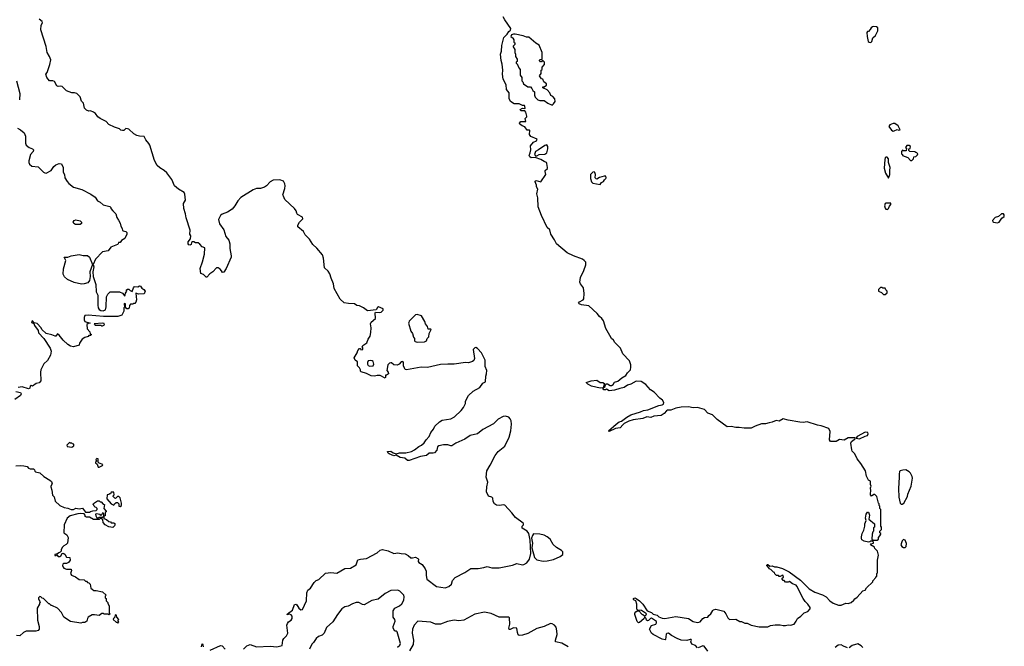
# Model space of a CAD drawing. Extents: x 2239831 to 2395310, y 665973 to 772585.
# Tile 62 of 144: x 2316714 to 2328979, y 691290 to 699095. Entities that reach past the tile are written whole.
import ezdxf

# ---------------------------------------------------------------- set-up
doc = ezdxf.new("R2010")
doc.units = 0

msp = doc.modelspace()

# ---------------------------------------------------------------- linework, layer by layer
at = {"layer": '0CON20XD'}
for points in [[(2326388, 691605), (2326402, 691635), (2326446, 691664), (2326484, 691706), (2326530, 691725), (2326560, 691755), (2326560, 691775), (2326532, 691815), (2326497, 691847), (2326472, 691885), (2326395, 692040), (2326385, 692050), (2326339, 692069), (2326305, 692098), (2326285, 692090), (2326255, 692090), (2326235, 692110), (2326225, 692110), (2326210, 692125), (2326212, 692138), (2326227, 692153), (2326225, 692170), (2326215, 692178), (2326185, 692160), (2326175, 692160), (2326165, 692170), (2326142, 692172), (2326122, 692192), (2326115, 692210), (2326102, 692212), (2326070, 692245), (2326050, 692255), (2326050, 692265), (2326022, 692295), (2326025, 692310), (2326035, 692310), (2326058, 692288), (2326085, 692292), (2326115, 692280), (2326145, 692280), (2326215, 692258), (2326297, 692217), (2326440, 692115), (2326547, 692007), (2326620, 691965), (2326715, 691932), (2326758, 691905), (2326805, 691858), (2326845, 691828), (2326914, 691804), (2326946, 691804), (2327003, 691827), (2327035, 691822), (2327070, 691835), (2327106, 691864), (2327115, 691880), (2327146, 691904), (2327215, 691980), (2327245, 691990), (2327263, 692017), (2327340, 692095), (2327340, 692105), (2327380, 692145), (2327380, 692155), (2327390, 692165), (2327390, 692195), (2327400, 692205), (2327400, 692365), (2327410, 692425), (2327400, 692475), (2327365, 692510), (2327360, 692525), (2327310, 692555), (2327322, 692568), (2327350, 692575), (2327348, 692588), (2327335, 692600), (2327315, 692600), (2327305, 692590), (2327285, 692588), (2327235, 692598), (2327206, 692616), (2327198, 692635), (2327198, 692655), (2327207, 692695), (2327230, 692735), (2327243, 692787), (2327243, 692815), (2327258, 692855), (2327251, 692885), (2327258, 692935), (2327275, 692960), (2327285, 692960), (2327298, 692925), (2327293, 692873), (2327360, 692815), (2327360, 692775), (2327350, 692765), (2327350, 692725), (2327340, 692715), (2327332, 692685), (2327330, 692625), (2327345, 692610), (2327395, 692610), (2327410, 692625), (2327410, 692645), (2327430, 692665), (2327440, 692685), (2327440, 692695), (2327430, 692705), (2327430, 692725), (2327450, 692745), (2327450, 692775), (2327440, 692785), (2327440, 692995), (2327430, 693005), (2327430, 693035), (2327420, 693045), (2327420, 693065), (2327410, 693075), (2327390, 693155), (2327365, 693180), (2327355, 693180), (2327325, 693160), (2327312, 693175), (2327310, 693195), (2327318, 693225), (2327313, 693265), (2327320, 693285), (2327310, 693305), (2327310, 693345), (2327285, 693360), (2327273, 693383), (2327261, 693411), (2327248, 693475), (2327192, 693565), (2327144, 693624), (2327117, 693687), (2327085, 693720), (2327078, 693738), (2327068, 693822), (2327075, 693840), (2327110, 693865), (2327120, 693875), (2327120, 693885), (2327035, 693886), (2326983, 693857), (2326925, 693865), (2326885, 693839), (2326815, 693841), (2326801, 693861), (2326808, 693965), (2326791, 694001), (2326696, 694036), (2326653, 694043), (2326525, 694085), (2326475, 694078), (2326431, 694081), (2326287, 694107), (2326225, 694125), (2326175, 694096), (2326135, 694101), (2326085, 694080), (2326048, 694075), (2326005, 694060), (2325955, 694062), (2325875, 694033), (2325825, 694006), (2325738, 694008), (2325677, 694017), (2325635, 694015), (2325575, 694028), (2325525, 694023), (2325404, 694114), (2325343, 694175), (2325286, 694196), (2325245, 694240), (2325155, 694264), (2325105, 694261), (2325045, 694274), (2324953, 694267), (2324889, 694255), (2324825, 694232), (2324785, 694232), (2324771, 694225), (2324742, 694188), (2324705, 694166), (2324615, 694157), (2324575, 694141), (2324525, 694147), (2324475, 694128), (2324355, 694111), (2324300, 694095), (2324244, 694066), (2324225, 694049), (2324195, 694013), (2324135, 694002), (2324055, 693964), (2324050, 693975), (2324142, 694059), (2324183, 694086), (2324209, 694095), (2324276, 694145), (2324328, 694172), (2324445, 694209), (2324483, 694227), (2324538, 694235), (2324675, 694289), (2324715, 694296), (2324733, 694307), (2324736, 694325), (2324720, 694355), (2324689, 694379), (2324618, 694455), (2324573, 694483), (2324515, 694552), (2324455, 694587), (2324395, 694592), (2324326, 694554), (2324285, 694542), (2324245, 694513), (2324188, 694502), (2324125, 694482), (2324055, 694473), (2324025, 694493), (2324010, 694485), (2323992, 694485), (2323982, 694495), (2323980, 694510), (2323943, 694507), (2323835, 694529), (2323789, 694555), (2323772, 694575), (2323833, 694597), (2323905, 694607), (2323945, 694577), (2323977, 694577), (2323997, 694565), (2323980, 694510), (2324005, 694528), (2324012, 694548), (2324022, 694558), (2324035, 694560), (2324068, 694538), (2324085, 694537), (2324107, 694553), (2324125, 694579), (2324165, 694594), (2324214, 694636), (2324264, 694665), (2324283, 694697), (2324322, 694735), (2324328, 694765), (2324326, 694795), (2324308, 694845), (2324228, 694935), (2324197, 695005), (2324129, 695075), (2324110, 695105), (2324085, 695125), (2324067, 695163), (2324017, 695247), (2323988, 695345), (2323965, 695374), (2323936, 695396), (2323909, 695435), (2323805, 695529), (2323714, 695544), (2323682, 695555), (2323676, 695565), (2323689, 695581), (2323731, 695605), (2323741, 695619), (2323747, 695685), (2323738, 695755), (2323698, 695805), (2323693, 695825), (2323701, 695885), (2323741, 695969), (2323767, 696043), (2323764, 696075), (2323747, 696097), (2323725, 696111), (2323612, 696152), (2323533, 696193), (2323402, 696302), (2323375, 696355), (2323332, 696425), (2323316, 696476), (2323283, 696505), (2323214, 696655), (2323171, 696765), (2323169, 696875), (2323157, 696925), (2323170, 696985), (2323151, 697015), (2323151, 697035), (2323133, 697075), (2323135, 697085), (2323146, 697094), (2323205, 697077), (2323267, 697165), (2323258, 697205), (2323260, 697215), (2323287, 697243), (2323290, 697255), (2323282, 697302), (2323275, 697318), (2323245, 697327), (2323204, 697354), (2323135, 697380), (2323085, 697374), (2323068, 697388), (2323062, 697405), (2323074, 697435), (2323080, 697475), (2323077, 697525), (2323115, 697568), (2323153, 697587), (2323158, 697605), (2323082, 697642), (2323066, 697665), (2323068, 697715), (2323065, 697720), (2323048, 697718), (2323035, 697718), (2323005, 697762), (2322974, 697774), (2322942, 697795), (2322938, 697805), (2322955, 697828), (2323020, 697825), (2323012, 697865), (2323030, 697885), (2323030, 697895), (2323018, 697945), (2323005, 697960), (2322955, 697960), (2322950, 697975), (2322975, 697992), (2323005, 697990), (2323010, 697995), (2323008, 698015), (2323000, 698025), (2322975, 698028), (2322935, 698047), (2322875, 698048), (2322828, 698078), (2322812, 698115), (2322812, 698185), (2322779, 698225), (2322772, 698282), (2322738, 698355), (2322728, 698415), (2322734, 698465), (2322723, 698543), (2322710, 698585), (2322704, 698665), (2322714, 698705), (2322718, 698775), (2322744, 698875), (2322786, 698914), (2322805, 698948), (2322827, 698965), (2322832, 698985), (2322755, 699092), (2322735, 699130)], [(2322046, 694806), (2321955, 694799), (2321795, 694762), (2321715, 694768), (2321534, 694734), (2321517, 694737), (2321510, 694745), (2321496, 694785), (2321496, 694825), (2321485, 694837), (2321465, 694832), (2321442, 694805), (2321415, 694790), (2321375, 694798), (2321345, 694822), (2321335, 694822), (2321322, 694818), (2321300, 694795), (2321287, 694727), (2321303, 694705), (2321308, 694685), (2321285, 694668), (2321272, 694668), (2321272, 694638), (2321265, 694630), (2321202, 694662), (2321165, 694663), (2321135, 694656), (2321091, 694661), (2321035, 694690), (2320968, 694708), (2320958, 694718), (2320958, 694735), (2320945, 694760), (2320920, 694785), (2320920, 694835), (2320892, 694855), (2320882, 694885), (2320918, 694945), (2320924, 694976), (2320945, 695000), (2320958, 694998), (2320965, 694982), (2320990, 694985), (2320987, 695007), (2320980, 695015), (2320990, 695035), (2321038, 695072), (2321054, 695115), (2321081, 695155), (2321089, 695199), (2321093, 695255), (2321082, 695305), (2321093, 695327), (2321147, 695373), (2321140, 695445), (2321145, 695450), (2321195, 695448), (2321217, 695453), (2321240, 695475), (2321240, 695495), (2321185, 695518), (2321171, 695509), (2321155, 695480), (2321045, 695468), (2320996, 695506), (2320945, 695530), (2320915, 695537), (2320885, 695556), (2320808, 695558), (2320755, 695568), (2320705, 695613), (2320632, 695745), (2320624, 695805), (2320594, 695875), (2320579, 695929), (2320555, 695961), (2320509, 696005), (2320499, 696125), (2320485, 696167), (2320415, 696249), (2320364, 696295), (2320325, 696360), (2320270, 696415), (2320248, 696458), (2320180, 696515), (2320177, 696535), (2320199, 696575), (2320218, 696592), (2320240, 696615), (2320237, 696635), (2320175, 696670), (2320164, 696685), (2320156, 696716), (2320137, 696745), (2320018, 696855), (2319998, 696895), (2319992, 696915), (2320016, 696994), (2320020, 697025), (2320015, 697050), (2319998, 697085), (2319955, 697100), (2319870, 697095), (2319832, 697075), (2319788, 697025), (2319765, 697010), (2319715, 696994), (2319665, 696991), (2319623, 696977), (2319468, 696882), (2319430, 696840), (2319393, 696775), (2319362, 696735), (2319304, 696696), (2319237, 696673), (2319215, 696654), (2319191, 696605), (2319203, 696553), (2319255, 696476), (2319281, 696395), (2319317, 696347), (2319333, 696303), (2319331, 696245), (2319350, 696155), (2319348, 696135), (2319286, 695994), (2319255, 695952), (2319240, 695945), (2319228, 695968), (2319209, 695989), (2319185, 696003), (2319165, 696003), (2319119, 695955), (2319081, 695929), (2319045, 695887), (2319035, 695888), (2319005, 695923), (2318970, 695935), (2318960, 695995), (2318992, 696078), (2319017, 696175), (2319018, 696255), (2318985, 696264), (2318959, 696299), (2318936, 696316), (2318905, 696316), (2318885, 696328), (2318865, 696330), (2318852, 696318), (2318848, 696295), (2318835, 696288), (2318821, 696291), (2318812, 696305), (2318813, 696327), (2318842, 696365), (2318847, 696403), (2318832, 696425), (2318837, 696475), (2318788, 696625), (2318780, 696675), (2318758, 696745), (2318753, 696805), (2318778, 696845), (2318771, 696921), (2318764, 696944), (2318692, 696982), (2318644, 697024), (2318608, 697105), (2318545, 697188), (2318515, 697218), (2318459, 697249), (2318428, 697278), (2318395, 697342), (2318335, 697532), (2318324, 697554), (2318285, 697600), (2318265, 697642), (2318205, 697644), (2318175, 697651), (2318134, 697674), (2318075, 697730), (2318057, 697737), (2318035, 697740), (2318010, 697715), (2317995, 697713), (2317975, 697720), (2317956, 697736), (2317895, 697756), (2317825, 697789), (2317793, 697825), (2317715, 697864), (2317687, 697885), (2317656, 697926), (2317635, 697943), (2317595, 697958), (2317574, 697954), (2317545, 697968), (2317522, 697992), (2317510, 698055), (2317485, 698080), (2317466, 698136), (2317424, 698174), (2317395, 698184), (2317365, 698182), (2317295, 698210), (2317241, 698261), (2317225, 698267), (2317195, 698263), (2317175, 698272), (2317148, 698325), (2317125, 698333), (2317085, 698332), (2317050, 698375), (2317040, 698415), (2317055, 698438), (2317091, 698535), (2317100, 698595), (2317087, 698635), (2317054, 698685), (2317045, 698762), (2316977, 698967), (2316982, 699025), (2316996, 699055), (2316994, 699074), (2316955, 699103)], [(2327315, 698812), (2327329, 698825), (2327343, 698867), (2327375, 698898), (2327404, 698955), (2327403, 698993), (2327387, 699007), (2327355, 699010), (2327338, 699005), (2327322, 698995), (2327309, 698971), (2327285, 698950), (2327275, 698950), (2327268, 698935), (2327271, 698885), (2327284, 698825), (2327295, 698814), (2327315, 698812)], [(2323345, 698031), (2323362, 698045), (2323382, 698075), (2323380, 698110), (2323355, 698138), (2323332, 698152), (2323318, 698185), (2323285, 698222), (2323230, 698245), (2323232, 698258), (2323245, 698260), (2323275, 698280), (2323278, 698295), (2323242, 698322), (2323230, 698355), (2323215, 698360), (2323190, 698395), (2323210, 698425), (2323210, 698465), (2323220, 698475), (2323220, 698505), (2323250, 698535), (2323250, 698565), (2323225, 698590), (2323215, 698570), (2323202, 698572), (2323190, 698585), (2323192, 698598), (2323220, 698605), (2323220, 698685), (2323185, 698776), (2323142, 698802), (2323055, 698877), (2323025, 698879), (2322985, 698895), (2322885, 698916), (2322865, 698916), (2322838, 698905), (2322830, 698885), (2322860, 698865), (2322860, 698855), (2322870, 698845), (2322870, 698815), (2322880, 698805), (2322880, 698785), (2322860, 698765), (2322860, 698755), (2322880, 698725), (2322880, 698685), (2322890, 698665), (2322890, 698635), (2322910, 698605), (2322910, 698575), (2322900, 698565), (2322900, 698555), (2322910, 698545), (2322930, 698495), (2322950, 698475), (2322950, 698405), (2322970, 698375), (2322970, 698335), (2322982, 698322), (2322990, 698295), (2323045, 698257), (2323075, 698258), (2323095, 698238), (2323107, 698215), (2323128, 698195), (2323128, 698155), (2323135, 698130), (2323170, 698095), (2323195, 698088), (2323245, 698090), (2323292, 698055), (2323345, 698031)], [(2316672, 698335), (2316716, 698175), (2316712, 698098)], [(2327595, 697708), (2327605, 697712), (2327645, 697728), (2327665, 697720), (2327680, 697725), (2327657, 697775), (2327615, 697803), (2327595, 697803), (2327554, 697786), (2327540, 697765), (2327575, 697717), (2327595, 697708)], [(2316685, 697742), (2316725, 697722), (2316769, 697685), (2316787, 697645), (2316786, 697556), (2316793, 697533), (2316831, 697501), (2316875, 697486), (2316886, 697476), (2316881, 697455), (2316849, 697415), (2316826, 697335), (2316826, 697315), (2316835, 697294), (2316865, 697269), (2316945, 697261), (2317011, 697195), (2317025, 697186), (2317045, 697184), (2317105, 697216), (2317138, 697265), (2317164, 697286), (2317205, 697302), (2317235, 697300), (2317256, 697256), (2317257, 697197), (2317270, 697165), (2317277, 697125), (2317305, 697078), (2317326, 697056), (2317385, 697007), (2317489, 696979), (2317601, 696921), (2317653, 696883), (2317685, 696837), (2317715, 696824), (2317755, 696788), (2317837, 696767), (2317850, 696755), (2317850, 696745), (2317874, 696714), (2317912, 696675), (2317923, 696633), (2317945, 696600), (2317965, 696560), (2317972, 696525), (2317992, 696495), (2317995, 696470), (2318003, 696463), (2318036, 696456), (2318047, 696445), (2318048, 696425), (2318025, 696370), (2317984, 696346), (2317965, 696320), (2317945, 696320), (2317942, 696305), (2317932, 696295), (2317849, 696261), (2317815, 696218), (2317745, 696204), (2317657, 696113), (2317630, 696045), (2317636, 696015), (2317626, 695955), (2317631, 695895), (2317661, 695795), (2317666, 695706), (2317687, 695665), (2317688, 695538), (2317693, 695505), (2317704, 695484), (2317723, 695473), (2317755, 695468), (2317781, 695479), (2317792, 695518), (2317796, 695645), (2317811, 695675), (2317840, 695705), (2317955, 695707), (2317995, 695688), (2318025, 695650), (2318033, 695687), (2318050, 695715), (2318042, 695725), (2318055, 695740), (2318075, 695740), (2318091, 695721), (2318115, 695710), (2318133, 695757), (2318145, 695770), (2318185, 695768), (2318205, 695778), (2318220, 695775), (2318235, 695750), (2318260, 695735), (2318278, 695715), (2318265, 695680), (2318195, 695678), (2318162, 695688), (2318168, 695605), (2318160, 695575), (2318148, 695562), (2318132, 695558), (2318125, 695550), (2318095, 695550), (2318083, 695537), (2318077, 695503), (2318067, 695493), (2318050, 695495), (2318030, 695515), (2318030, 695555), (2318015, 695560), (2318020, 695515), (2318013, 695507), (2318009, 695465), (2318000, 695440), (2317985, 695414), (2317935, 695399), (2317757, 695397), (2317565, 695416), (2317525, 695410), (2317516, 695385), (2317516, 695356), (2317527, 695337), (2317590, 695315), (2317565, 695310), (2317552, 695298), (2317553, 695243), (2317588, 695208), (2317592, 695182), (2317610, 695175), (2317595, 695160), (2317575, 695160), (2317565, 695150), (2317525, 695138), (2317490, 695115), (2317460, 695065), (2317455, 695040), (2317385, 695022), (2317345, 695028), (2317315, 695048), (2317255, 695103), (2317205, 695166), (2317185, 695182), (2317166, 695154), (2317155, 695151), (2317115, 695168), (2317042, 695185), (2316988, 695235), (2316983, 695255), (2316932, 695312), (2316895, 695320), (2316875, 695343), (2316865, 695340), (2316860, 695325), (2316890, 695310), (2316898, 695285), (2316942, 695225), (2316947, 695195), (2317015, 695122), (2317095, 695002), (2317107, 694965), (2317097, 694915), (2317059, 694851), (2317015, 694810), (2316978, 694735), (2316972, 694705), (2316978, 694595), (2316955, 694570), (2316918, 694562), (2316875, 694532), (2316855, 694540), (2316845, 694530), (2316838, 694505), (2316825, 694497), (2316745, 694524), (2316695, 694514)], [(2323139, 697399), (2323155, 697400), (2323185, 697414), (2323255, 697419), (2323279, 697435), (2323293, 697485), (2323293, 697515), (2323280, 697535), (2323255, 697528), (2323175, 697472), (2323138, 697455), (2323127, 697415), (2323139, 697399)], [(2327825, 697340), (2327848, 697362), (2327852, 697388), (2327875, 697390), (2327898, 697412), (2327900, 697425), (2327888, 697438), (2327875, 697440), (2327865, 697450), (2327802, 697452), (2327790, 697465), (2327790, 697485), (2327808, 697492), (2327810, 697515), (2327795, 697530), (2327765, 697530), (2327750, 697505), (2327760, 697495), (2327758, 697462), (2327725, 697460), (2327712, 697468), (2327700, 697455), (2327700, 697425), (2327710, 697415), (2327710, 697405), (2327778, 697378), (2327812, 697342), (2327825, 697340)], [(2327535, 697120), (2327552, 697168), (2327551, 697215), (2327559, 697255), (2327536, 697315), (2327535, 697362), (2327521, 697381), (2327507, 697383), (2327496, 697374), (2327492, 697355), (2327484, 697245), (2327499, 697185), (2327535, 697120)], [(2323945, 697042), (2323961, 697069), (2323985, 697081), (2323998, 697102), (2324017, 697115), (2324021, 697125), (2324016, 697145), (2323995, 697148), (2323935, 697129), (2323905, 697110), (2323895, 697111), (2323884, 697124), (2323887, 697165), (2323880, 697190), (2323869, 697199), (2323855, 697196), (2323825, 697165), (2323826, 697115), (2323835, 697074), (2323855, 697058), (2323945, 697042)], [(2327525, 696732), (2327537, 696743), (2327547, 696773), (2327566, 696794), (2327565, 696808), (2327505, 696811), (2327494, 696805), (2327488, 696775), (2327495, 696748), (2327505, 696733), (2327525, 696732)], [(2328895, 696564), (2328914, 696575), (2328946, 696624), (2328976, 696645), (2328979, 696665), (2328968, 696678), (2328945, 696676), (2328908, 696642), (2328865, 696630), (2328833, 696595), (2328836, 696576), (2328845, 696571), (2328895, 696564)], [(2317465, 696542), (2317410, 696545), (2317390, 696555), (2317378, 696575), (2317392, 696595), (2317415, 696604), (2317465, 696589), (2317482, 696575), (2317483, 696565), (2317482, 696555), (2317465, 696542)], [(2317485, 695801), (2317391, 695821), (2317310, 695860), (2317272, 695892), (2317257, 695925), (2317258, 695992), (2317289, 696095), (2317268, 696135), (2317271, 696139), (2317315, 696139), (2317356, 696154), (2317455, 696172), (2317505, 696157), (2317557, 696157), (2317585, 696135), (2317620, 696045), (2317588, 695955), (2317591, 695895), (2317583, 695847), (2317563, 695817), (2317515, 695805), (2317485, 695801)], [(2327495, 695670), (2327518, 695692), (2327520, 695715), (2327502, 695732), (2327495, 695750), (2327465, 695750), (2327455, 695760), (2327435, 695760), (2327410, 695735), (2327410, 695715), (2327448, 695698), (2327472, 695672), (2327495, 695670)], [(2317745, 695280), (2317770, 695295), (2317765, 695310), (2317746, 695316), (2317640, 695305), (2317655, 695290), (2317725, 695290), (2317735, 695280), (2317745, 695280)], [(2321665, 695079), (2321755, 695084), (2321780, 695095), (2321790, 695125), (2321812, 695145), (2321814, 695186), (2321840, 695235), (2321835, 695240), (2321802, 695242), (2321792, 695272), (2321768, 695308), (2321762, 695335), (2321720, 695405), (2321665, 695422), (2321645, 695420), (2321565, 695338), (2321560, 695325), (2321558, 695315), (2321586, 695216), (2321606, 695186), (2321619, 695139), (2321632, 695125), (2321632, 695095), (2321642, 695085), (2321665, 695079)], [(2319501, 691255), (2319545, 691294), (2319585, 691311), (2319665, 691283), (2319835, 691293), (2319915, 691283), (2319985, 691302), (2319990, 691365), (2320003, 691387), (2320038, 691422), (2320052, 691455), (2320043, 691555), (2320048, 691575), (2320063, 691595), (2320097, 691615), (2320109, 691635), (2320106, 691665), (2320095, 691683), (2320075, 691689), (2320045, 691683), (2320048, 691695), (2320111, 691739), (2320135, 691812), (2320155, 691813), (2320166, 691806), (2320192, 691765), (2320215, 691744), (2320235, 691750), (2320286, 691856), (2320292, 691955), (2320305, 691990), (2320336, 692014), (2320382, 692085), (2320405, 692109), (2320438, 692122), (2320525, 692199), (2320590, 692210), (2320665, 692203), (2320765, 692259), (2320835, 692263), (2320904, 692305), (2320925, 692368), (2320957, 692377), (2321035, 692384), (2321165, 692456), (2321205, 692489), (2321235, 692494), (2321305, 692478), (2321375, 692446), (2321425, 692456), (2321465, 692444), (2321515, 692443), (2321553, 692423), (2321585, 692394), (2321605, 692391), (2321645, 692399), (2321675, 692385), (2321681, 692375), (2321679, 692345), (2321684, 692335), (2321728, 692308), (2321763, 692255), (2321776, 692225), (2321776, 692174), (2321786, 692126), (2321904, 692035), (2322015, 692018), (2322061, 692035), (2322091, 692065), (2322105, 692108), (2322139, 692145), (2322260, 692210), (2322335, 692261), (2322425, 692258), (2322495, 692270), (2322535, 692285), (2322595, 692267), (2322685, 692269), (2322851, 692299), (2322905, 692322), (2322975, 692306), (2322995, 692310), (2323031, 692329), (2323064, 692376), (2323082, 692445), (2323073, 692613), (2323055, 692695), (2323035, 692723), (2322972, 692762), (2322973, 692785), (2322990, 692805), (2322991, 692815), (2322984, 692825), (2322889, 692895), (2322872, 692915), (2322845, 692954), (2322755, 693050), (2322745, 693054), (2322685, 693042), (2322655, 693049), (2322627, 693065), (2322610, 693095), (2322607, 693135), (2322595, 693148), (2322552, 693162), (2322530, 693215), (2322534, 693275), (2322546, 693335), (2322524, 693395), (2322533, 693477), (2322576, 693545), (2322638, 693665), (2322676, 693715), (2322755, 693781), (2322812, 693895), (2322831, 693975), (2322841, 694055), (2322835, 694098), (2322824, 694125), (2322805, 694143), (2322765, 694156), (2322735, 694154), (2322675, 694120), (2322615, 694062), (2322485, 693992), (2322415, 693936), (2322325, 693914), (2322258, 693872), (2322145, 693822), (2322095, 693789), (2322085, 693786), (2322045, 693799), (2321995, 693800), (2321935, 693786), (2321920, 693775), (2321908, 693732), (2321881, 693699), (2321864, 693694), (2321815, 693697), (2321780, 693665), (2321705, 693654), (2321565, 693606), (2321545, 693606), (2321512, 693632), (2321455, 693643), (2321405, 693670), (2321375, 693664), (2321316, 693686), (2321302, 693695), (2321294, 693716), (2321335, 693719), (2321365, 693700), (2321405, 693687), (2321445, 693699), (2321525, 693700), (2321595, 693718), (2321632, 693738), (2321685, 693780), (2321718, 693795), (2321751, 693825), (2321777, 693863), (2321814, 693905), (2321834, 693955), (2321867, 693993), (2321885, 694032), (2321942, 694085), (2321978, 694105), (2322085, 694124), (2322132, 694148), (2322215, 694229), (2322242, 694265), (2322268, 694315), (2322269, 694345), (2322306, 694414), (2322364, 694466), (2322445, 694513), (2322485, 694567), (2322518, 694585), (2322520, 694655), (2322530, 694685), (2322532, 694725), (2322514, 694774), (2322512, 694855), (2322468, 694945), (2322415, 694998), (2322395, 695010), (2322382, 695008), (2322364, 694986), (2322380, 694875), (2322370, 694850), (2322355, 694836), (2322305, 694822), (2322265, 694826), (2322125, 694805), (2322046, 694806)], [(2321075, 694781), (2321115, 694784), (2321124, 694805), (2321115, 694836), (2321105, 694846), (2321085, 694851), (2321056, 694844), (2321046, 694825), (2321047, 694805), (2321055, 694788), (2321075, 694781)], [(2316667, 694465), (2316725, 694450), (2316733, 694435), (2316724, 694416), (2316655, 694363)], [(2327175, 693874), (2327245, 693907), (2327276, 693914), (2327283, 693935), (2327277, 693955), (2327245, 693956), (2327146, 693905), (2327132, 693882), (2327175, 693874)], [(2317365, 693772), (2317390, 693785), (2317388, 693808), (2317372, 693812), (2317365, 693820), (2317345, 693820), (2317335, 693830), (2317300, 693795), (2317305, 693780), (2317365, 693772)], [(2317692, 693522), (2317705, 693522), (2317745, 693542), (2317750, 693555), (2317702, 693572), (2317690, 693585), (2317690, 693625), (2317675, 693630), (2317663, 693617), (2317670, 693595), (2317660, 693585), (2317660, 693575), (2317678, 693558), (2317692, 693522)], [(2316665, 693540), (2316725, 693543), (2316766, 693536), (2316805, 693528), (2316825, 693510), (2316845, 693502), (2316885, 693500), (2316898, 693488), (2316902, 693472), (2316912, 693462), (2316965, 693450), (2317014, 693404), (2317091, 693361), (2317111, 693341), (2317120, 693315), (2317102, 693285), (2317102, 693275), (2317116, 693236), (2317123, 693173), (2317142, 693152), (2317156, 693096), (2317215, 693042), (2317268, 693018), (2317315, 693012), (2317355, 692992), (2317385, 692992), (2317415, 693010), (2317455, 693002), (2317495, 693010), (2317532, 692962), (2317585, 692960), (2317595, 692970), (2317623, 692977), (2317665, 692980), (2317680, 692995), (2317678, 693008), (2317668, 693018), (2317652, 693022), (2317640, 693035), (2317638, 693048), (2317630, 693055), (2317632, 693068), (2317685, 693100), (2317705, 693100), (2317715, 693090), (2317728, 693088), (2317752, 693062), (2317770, 693055), (2317760, 693005), (2317790, 692975), (2317790, 692965), (2317780, 692955), (2317780, 692915), (2317760, 692910), (2317760, 692945), (2317755, 692950), (2317742, 692948), (2317738, 692932), (2317725, 692920), (2317715, 692930), (2317665, 692940), (2317660, 692935), (2317662, 692915), (2317675, 692890), (2317695, 692890), (2317705, 692900), (2317745, 692900), (2317760, 692910), (2317762, 692882), (2317795, 692870), (2317823, 692843), (2317845, 692840), (2317855, 692830), (2317888, 692828), (2317898, 692818), (2317900, 692805), (2317895, 692790), (2317875, 692770), (2317825, 692780), (2317780, 692805), (2317753, 692833), (2317750, 692865), (2317735, 692880), (2317715, 692880), (2317705, 692870), (2317635, 692868), (2317585, 692900), (2317545, 692898), (2317530, 692905), (2317530, 692925), (2317518, 692938), (2317476, 692946), (2317438, 692942), (2317344, 692916), (2317304, 692885), (2317266, 692805), (2317264, 692705), (2317299, 692679), (2317318, 692645), (2317308, 692575), (2317293, 692557), (2317265, 692542), (2317248, 692525), (2317232, 692495), (2317230, 692475), (2317218, 692462), (2317200, 692455), (2317185, 692440), (2317150, 692435), (2317153, 692423), (2317168, 692422), (2317175, 692430), (2317195, 692410), (2317215, 692408), (2317228, 692415), (2317242, 692448), (2317255, 692450), (2317276, 692436), (2317295, 692400), (2317340, 692395), (2317342, 692365), (2317320, 692335), (2317295, 692322), (2317258, 692322), (2317250, 692315), (2317247, 692295), (2317254, 692274), (2317264, 692264), (2317295, 692251), (2317355, 692250), (2317358, 692235), (2317348, 692195), (2317360, 692175), (2317407, 692157), (2317453, 692123), (2317515, 692120), (2317535, 692100), (2317545, 692100), (2317560, 692085), (2317575, 692080), (2317590, 692065), (2317600, 692015), (2317615, 692000), (2317637, 691987), (2317665, 691987), (2317745, 691970), (2317790, 691925), (2317780, 691915), (2317780, 691895), (2317790, 691885), (2317790, 691855), (2317810, 691835), (2317812, 691822), (2317830, 691795), (2317830, 691705), (2317840, 691695), (2317825, 691680), (2317815, 691690), (2317765, 691690), (2317755, 691700), (2317735, 691700), (2317705, 691672), (2317645, 691683), (2317615, 691682), (2317568, 691652), (2317557, 691635), (2317550, 691605), (2317525, 691587), (2317495, 691588), (2317475, 691580), (2317345, 691601), (2317265, 691652), (2317235, 691710), (2317183, 691763), (2317115, 691800), (2317105, 691800), (2317085, 691820), (2317075, 691820), (2317010, 691885), (2316995, 691890), (2316978, 691908), (2316965, 691910), (2316950, 691895), (2316950, 691875), (2316958, 691868), (2316970, 691835), (2316962, 691828), (2316960, 691815), (2316932, 691765), (2316934, 691616), (2316957, 691535), (2316957, 691505), (2316945, 691488), (2316915, 691479), (2316795, 691479), (2316760, 691460), (2316715, 691420), (2316675, 691426)], [(2327705, 693060), (2327728, 693075), (2327772, 693155), (2327777, 693185), (2327818, 693285), (2327834, 693385), (2327831, 693405), (2327812, 693445), (2327795, 693462), (2327753, 693487), (2327714, 693486), (2327680, 693475), (2327673, 693467), (2327668, 693435), (2327670, 693395), (2327659, 693255), (2327664, 693146), (2327682, 693075), (2327695, 693060), (2327705, 693060)], [(2317965, 693030), (2317980, 693045), (2317980, 693075), (2317965, 693140), (2317950, 693155), (2317933, 693157), (2317907, 693133), (2317900, 693135), (2317880, 693155), (2317880, 693165), (2317890, 693175), (2317885, 693210), (2317855, 693210), (2317845, 693190), (2317835, 693190), (2317825, 693180), (2317802, 693178), (2317800, 693125), (2317854, 693064), (2317885, 693050), (2317894, 693066), (2317915, 693082), (2317932, 693082), (2317950, 693065), (2317950, 693035), (2317965, 693030)], [(2323235, 692351), (2323285, 692354), (2323365, 692370), (2323445, 692407), (2323479, 692435), (2323480, 692465), (2323464, 692484), (2323401, 692521), (2323357, 692557), (2323320, 692625), (2323283, 692655), (2323245, 692675), (2323195, 692687), (2323115, 692692), (2323100, 692670), (2323091, 692635), (2323102, 692575), (2323095, 692515), (2323128, 692398), (2323155, 692366), (2323235, 692351)], [(2327745, 692520), (2327758, 692535), (2327759, 692569), (2327743, 692613), (2327725, 692620), (2327708, 692605), (2327690, 692555), (2327702, 692535), (2327725, 692522), (2327745, 692520)], [(2321421, 691279), (2321451, 691305), (2321459, 691325), (2321415, 691470), (2321407, 691477), (2321385, 691478), (2321364, 691515), (2321364, 691536), (2321391, 691605), (2321386, 691625), (2321367, 691655), (2321368, 691732), (2321385, 691765), (2321445, 691795), (2321475, 691819), (2321497, 691865), (2321505, 691905), (2321498, 691925), (2321483, 691945), (2321451, 691975), (2321425, 691988), (2321335, 691984), (2321265, 691948), (2321181, 691879), (2321101, 691859), (2321005, 691805), (2320985, 691809), (2320938, 691835), (2320905, 691835), (2320859, 691821), (2320805, 691790), (2320765, 691780), (2320725, 691755), (2320672, 691685), (2320615, 691593), (2320534, 691525), (2320506, 691455), (2320480, 691430), (2320435, 691411), (2320405, 691389), (2320374, 691336), (2320354, 691315), (2320324, 691255)], [(2325155, 691272), (2325130, 691300), (2325085, 691316), (2325074, 691345), (2325082, 691365), (2325080, 691375), (2325064, 691376), (2325025, 691364), (2324955, 691367), (2324905, 691386), (2324832, 691425), (2324795, 691453), (2324775, 691450), (2324765, 691440), (2324760, 691375), (2324755, 691370), (2324715, 691379), (2324604, 691435), (2324584, 691455), (2324558, 691505), (2324585, 691548), (2324636, 691564), (2324646, 691584), (2324645, 691598), (2324585, 691640), (2324573, 691637), (2324545, 691610), (2324535, 691608), (2324522, 691615), (2324517, 691637), (2324505, 691650), (2324495, 691650), (2324489, 691631), (2324435, 691587), (2324423, 691583), (2324405, 691600), (2324378, 691685), (2324378, 691702), (2324390, 691720), (2324405, 691730), (2324425, 691730), (2324465, 691690), (2324477, 691687), (2324495, 691670), (2324505, 691670), (2324518, 691682), (2324520, 691695), (2324460, 691735), (2324415, 691740), (2324402, 691752), (2324400, 691815), (2324390, 691855), (2324370, 691865), (2324360, 691875), (2324360, 691885), (2324375, 691892), (2324395, 691887), (2324435, 691857), (2324474, 691814), (2324532, 691732), (2324585, 691710), (2324605, 691692), (2324655, 691676), (2324676, 691656), (2324715, 691642), (2324752, 691638), (2324885, 691662), (2325045, 691636), (2325105, 691600), (2325155, 691588), (2325190, 691595), (2325223, 691637), (2325245, 691648), (2325285, 691652), (2325297, 691673), (2325323, 691695), (2325347, 691735), (2325358, 691745), (2325385, 691754), (2325486, 691726), (2325510, 691695), (2325533, 691643), (2325554, 691624), (2325636, 691626), (2325685, 691598), (2325705, 691597), (2325745, 691578), (2325775, 691580), (2325825, 691553), (2325925, 691532), (2326035, 691532), (2326065, 691548), (2326126, 691556), (2326185, 691557), (2326225, 691548), (2326255, 691548), (2326285, 691558), (2326315, 691552), (2326360, 691565), (2326388, 691605)], [(2317935, 691580), (2317950, 691595), (2317940, 691605), (2317940, 691615), (2317950, 691625), (2317922, 691652), (2317918, 691678), (2317905, 691680), (2317900, 691655), (2317882, 691638), (2317880, 691625), (2317915, 691590), (2317925, 691590), (2317935, 691580)], [(2323544, 691284), (2323465, 691328), (2323390, 691345), (2323388, 691365), (2323407, 691437), (2323406, 691484), (2323398, 691528), (2323377, 691555), (2323345, 691571), (2323325, 691572), (2323245, 691535), (2323155, 691510), (2323045, 691451), (2322975, 691428), (2322935, 691424), (2322923, 691433), (2322913, 691463), (2322908, 691515), (2322865, 691520), (2322825, 691498), (2322810, 691500), (2322808, 691515), (2322818, 691565), (2322817, 691645), (2322805, 691655), (2322765, 691655), (2322685, 691652), (2322587, 691697), (2322504, 691714), (2322385, 691692), (2322245, 691616), (2322185, 691608), (2322125, 691616), (2322042, 691598), (2321955, 691567), (2321894, 691566), (2321835, 691590), (2321675, 691605), (2321627, 691555), (2321608, 691505), (2321603, 691455), (2321618, 691365), (2321617, 691313), (2321571, 691235)], [(2318978, 691285), (2318985, 691320), (2318995, 691310), (2319000, 691285)], [(2319085, 691241), (2319215, 691298), (2319234, 691294), (2319275, 691256)], [(2325285, 691230), (2325241, 691291), (2325225, 691295), (2325165, 691270)], [(2327025, 691272), (2326975, 691290), (2326947, 691307), (2326910, 691305), (2326872, 691275)], [(2327215, 691277), (2327195, 691297), (2327155, 691321), (2327085, 691302), (2327045, 691272)]]:
    msp.add_lwpolyline(points, dxfattribs=at)

doc.saveas('drawing.dxf')
